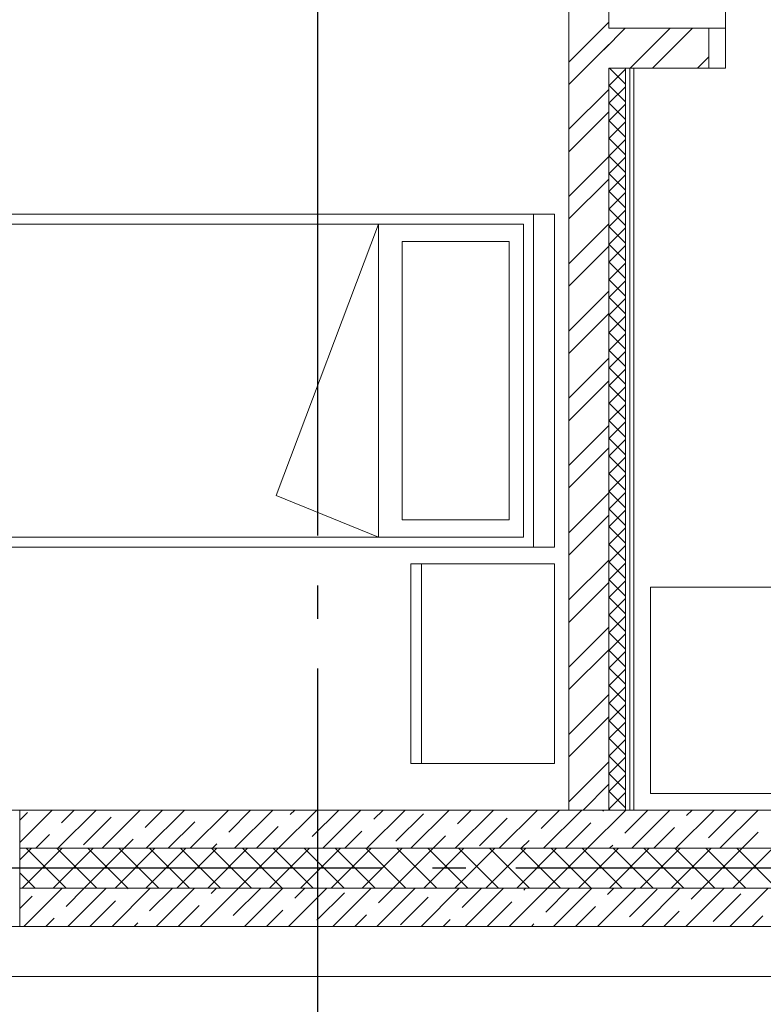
# Model space of a CAD drawing. Header units: millimetres. Extents: x 53645 to 137188, y 78097 to 135542.
# Tile 249 of 256: x 121282 to 123516, y 122413 to 125371. Entities that reach past the tile are written whole.
import ezdxf

# ---------------------------------------------------------------- set-up
doc = ezdxf.new("R2010")
doc.units = ezdxf.units.MM
doc.linetypes.add('CONTI', pattern=[0])
doc.linetypes.add('GOST2.303 5', pattern=[24, 20, -1.5, 1, -1.5])
doc.layers.add('axis_dim', color=40, linetype='CONTI')
for name, color, linetype, lineweight in [('doors_windows', 4, 'Continuous', 5), ('furniture', 36, 'Continuous', 0), ('stair1', 7, 'Continuous', 15), ('Wall2', 40, 'Continuous', 5)]:
    doc.layers.add(name, color=color, linetype=linetype, lineweight=lineweight)

# ---------------------------------------------------------------- blocks, each defined once
blk = doc.blocks.new('bed')
at = {"color": 0, "ltscale": 20}
for p, q in [((25893.6, 70641.3), (25893.6, 69641.3)), ((27893.6, 70641.3), (25893.6, 70641.3)), ((27893.6, 69641.3), (27893.6, 70641.3)), ((27957.1, 70641.3), (27893.6, 70641.3)), ((27957.1, 69641.3), (27957.1, 70641.3)), ((27863.6, 70611.3), (26023.6, 70611.3)), ((27428.7, 70611.3), (27120.6, 69796.1)), ((27428.7, 70611.3), (27428.7, 69671.3)), ((27863.6, 69671.3), (27863.6, 70611.3)), ((27499.2, 69723.6), (27499.2, 70559.1)), ((27820.7, 70559.1), (27499.2, 70559.1)), ((27820.7, 70559.1), (27820.7, 69723.6)), ((25923.6, 70511.3), (25923.6, 69771.3)), ((27120.6, 69796.1), (27428.7, 69671.3)), ((27820.7, 69723.6), (27499.2, 69723.6)), ((26023.6, 69671.3), (27863.6, 69671.3)), ((25893.6, 69641.3), (27893.6, 69641.3)), ((27893.6, 69641.3), (27493.6, 69641.3)), ((27957.1, 69641.3), (27893.6, 69641.3))]:
    blk.add_line(p, q, dxfattribs=at)
for centre, start, end in [((26023.6, 70511.3), 90, 180), ((26023.6, 69771.3), 180, 270)]:
    blk.add_arc(centre, 100, start, end, dxfattribs=at)
blk = doc.blocks.new('furn06')
at = {"layer": 'furniture', "ltscale": 20}
for p, q in [((27957.1, 69591.3), (27557.1, 69591.3)), ((27557.1, 69591.3), (27557.1, 68991.3)), ((27957.1, 69591.3), (27957.1, 68991.3)), ((27957.1, 68991.3), (27557.1, 68991.3))]:
    blk.add_line(p, q, dxfattribs=at)
blk.add_lwpolyline([(27557.1, 68991.3), (27525.7, 68991.3), (27525.7, 69591.3), (27557.1, 69591.3)], close=True, dxfattribs=at)
blk = doc.blocks.new('*U48')
at = {"color": 0, "linetype": 'ByBlock', "ltscale": 10}
blk.add_lwpolyline([(-50, 0), (-50, 810, 0.414214), (-860, 0)], format="xyb", dxfattribs=at)
at = {"color": 0}
for points in [[(-910, 0), (-860, 0), (-860, -120.6), (-910, -120.6)], [(-50, 0), (0, 0), (0, -120.6), (-50, -120.6)]]:
    blk.add_lwpolyline(points, close=True, dxfattribs=at)

msp = doc.modelspace()

# ---------------------------------------------------------------- linework, layer by layer
at = {"layer": 'axis_dim', "linetype": 'GOST2.303 5', "lineweight": 25, "ltscale": 100}
for points in [[(122177.3, 128221.4), (122177.3, 122821.4)], [(127172.5, 122821.4), (108766.3, 122821.4)], [(122177.3, 122821.4), (122177.3, 120177.4)]]:
    msp.add_lwpolyline(points, dxfattribs=at)
at = {"layer": 'doors_windows', "lineweight": 20, "ltscale": 50}
msp.add_lwpolyline([(119682.4, 122996.4), (121282.3, 122996.4), (121282.3, 122646.4), (119682.4, 122646.4)], close=True, dxfattribs=at)
at = {"layer": 'furniture'}
msp.add_lwpolyline([(123177.3, 123666.4), (125502.3, 123666.4), (125502.3, 123046.4), (123177.3, 123046.4)], close=True, dxfattribs=at)
at = {"layer": 'stair1', "ltscale": 75}
msp.add_lwpolyline([(113102.3, 122646.4), (113102.3, 122496.4), (129852.8, 122496.4), (129852.8, 122646.4)], dxfattribs=at)
at = {"layer": 'Wall2', "ltscale": 100}
for points in [[(123052.3, 125345.9), (123052.3, 126445.9)], [(122932.3, 126325.9), (122932.3, 122996.4)], [(122932.3, 125244), (123052.3, 125364)], [(123036.9, 125281.3), (123101.5, 125345.9)], [(123052.3, 125345.9), (123352.3, 125345.9)], [(123116.2, 125225.9), (123236.2, 125345.9)], [(123183.6, 125225.9), (123303.6, 125345.9)], [(123352.3, 125345.9), (123352.3, 125225.9)], [(122932.3, 125176.7), (123052.3, 125296.7)], [(123318.3, 125225.9), (123352.3, 125259.9)], [(123052.3, 122996.4), (123052.3, 125225.9)], [(123352.3, 125225.9), (123052.3, 125225.9)], [(123052.3, 123061.5), (123052.3, 125225.9)], [(123052.3, 125225.9), (123068.1, 125225.9)], [(123068.1, 125225.9), (123102.3, 125225.9)], [(123102.3, 125225.9), (123102.3, 122996.4)], [(123102.3, 122996.4), (123102.3, 125225.9)], [(123102.3, 125225.9), (123114.8, 125225.9)], [(123114.8, 125225.9), (123114.8, 122996.4)], [(123114.8, 122996.4), (123114.8, 125225.9)], [(123114.8, 125225.9), (123127.3, 125225.9)], [(123127.3, 125225.9), (123127.3, 122996.4)], [(122932.3, 125042), (123052.3, 125162)], [(122932.3, 124974.6), (123052.3, 125094.6)], [(122932.3, 124839.9), (123052.3, 124959.9)], [(122932.3, 124772.6), (123052.3, 124892.6)], [(122932.3, 124637.9), (123052.3, 124757.9)], [(122932.3, 124570.5), (123052.3, 124690.5)], [(122932.3, 124435.8), (123052.3, 124555.8)], [(122932.3, 124368.5), (123052.3, 124488.5)], [(122932.3, 124233.8), (123052.3, 124353.8)], [(122932.3, 124166.4), (123052.3, 124286.4)], [(122932.3, 124031.7), (123052.3, 124151.7)], [(122932.3, 123964.4), (123052.3, 124084.4)], [(122932.3, 123829.7), (123052.3, 123949.7)], [(122932.3, 123762.3), (123052.3, 123882.3)], [(122932.3, 123627.6), (123052.3, 123747.6)], [(122932.3, 123560.3), (123052.3, 123680.3)], [(122932.3, 123425.5), (123052.3, 123545.5)], [(122932.3, 123358.2), (123052.3, 123478.2)], [(122932.3, 123223.5), (123052.3, 123343.5)], [(122932.3, 123156.1), (123052.3, 123276.1)], [(122932.3, 123021.4), (123052.3, 123141.4)], [(122974.6, 122996.4), (123052.3, 123074.1)], [(123052.3, 122996.4), (123052.3, 123061.5)], [(121282.3, 122899.3), (121379.4, 122996.4)], [(125902.3, 122996.4), (121282.3, 122996.4)], [(121282.3, 122996.4), (121282.3, 122881.4)], [(121282.3, 122965.6), (121305.5, 122988.8)], [(121397, 122881.4), (121512, 122996.4)], [(121407.6, 122958.3), (121445.7, 122996.4)], [(121473.9, 122892), (121556.7, 122974.8)], [(121529.6, 122881.4), (121644.6, 122996.4)], [(121658.8, 122944.3), (121710.9, 122996.4)], [(121662.1, 122881.4), (121777.1, 122996.4)], [(121794.7, 122881.4), (121909.7, 122996.4)], [(121910.1, 122930.4), (121976, 122996.4)], [(121927.3, 122881.4), (122042.3, 122996.4)], [(122059.9, 122881.4), (122174.9, 122996.4)], [(122095, 122982.8), (122108.6, 122996.4)], [(122161.3, 122916.5), (122241.2, 122996.4)], [(122192.5, 122881.4), (122307.5, 122996.4)], [(122325.1, 122881.4), (122440.1, 122996.4)], [(122346.3, 122968.9), (122373.8, 122996.4)], [(122412.5, 122902.6), (122495.4, 122985.4)], [(122457.6, 122881.4), (122572.6, 122996.4)], [(122590.2, 122881.4), (122705.2, 122996.4)], [(122597.5, 122954.9), (122638.9, 122996.4)], [(122663.8, 122888.7), (122746.7, 122971.5)], [(122722.8, 122881.4), (122837.8, 122996.4)], [(122848.7, 122941), (122904.1, 122996.4)], [(122855.4, 122881.4), (122970.4, 122996.4)], [(122932.3, 122996.4), (123052.3, 122996.4)], [(122988, 122881.4), (123103, 122996.4)], [(123033.7, 122993.4), (123036.7, 122996.4)], [(123102.3, 122996.4), (123052.3, 122996.4)], [(123100, 122927.1), (123169.3, 122996.4)], [(123114.8, 122996.4), (123102.3, 122996.4)], [(123127.3, 122996.4), (123114.8, 122996.4)], [(123120.6, 122881.4), (123235.6, 122996.4)], [(123253.1, 122881.4), (123368.1, 122996.4)], [(123284.9, 122979.5), (123301.8, 122996.4)], [(123351.2, 122913.2), (123434.1, 122996)], [(123385.7, 122881.4), (123500.7, 122996.4)], [(121728.4, 122881.4), (121808, 122960.9)], [(121993.6, 122881.4), (122059.2, 122947)], [(122921.7, 122881.4), (122997.9, 122957.6)], [(123186.8, 122881.4), (123249.1, 122943.7)], [(121330.7, 122881.4), (121371.8, 122922.5)], [(121595.9, 122881.4), (121623, 122908.5)], [(122258.8, 122881.4), (122310.5, 122933.1)], [(122523.9, 122881.4), (122561.7, 122919.1)], [(123452, 122881.4), (123500.4, 122929.8)], [(121282.3, 122846.3), (121317.4, 122881.4)], [(125902.3, 122881.4), (121282.3, 122881.4)], [(121282.3, 122881.4), (121282.3, 122761.4)], [(121282.3, 122881.4), (125902.3, 122881.4)], [(121290.2, 122761.4), (121410.2, 122881.4)], [(121421.5, 122761.4), (121301.5, 122881.4)], [(121383, 122761.4), (121503, 122881.4)], [(121514.3, 122761.4), (121394.3, 122881.4)], [(121475.9, 122761.4), (121595.9, 122881.4)], [(121607.1, 122761.4), (121487.1, 122881.4)], [(121568.7, 122761.4), (121688.7, 122881.4)], [(121699.9, 122761.4), (121579.9, 122881.4)], [(121661.5, 122761.4), (121781.5, 122881.4)], [(121792.7, 122761.4), (121672.7, 122881.4)], [(121754.3, 122761.4), (121874.3, 122881.4)], [(121885.5, 122761.4), (121765.5, 122881.4)], [(121847.1, 122761.4), (121967.1, 122881.4)], [(121978.3, 122761.4), (121858.3, 122881.4)], [(121861, 122881.4), (121874.3, 122894.6)], [(121939.9, 122761.4), (122059.9, 122881.4)], [(122071.1, 122761.4), (121951.1, 122881.4)], [(122032.7, 122761.4), (122152.7, 122881.4)], [(122163.9, 122761.4), (122043.9, 122881.4)], [(122125.5, 122761.4), (122245.5, 122881.4)], [(122256.8, 122761.4), (122136.8, 122881.4)], [(122218.3, 122761.4), (122338.3, 122881.4)], [(122349.6, 122761.4), (122229.6, 122881.4)], [(122311.1, 122761.4), (122431.1, 122881.4)], [(122442.4, 122761.4), (122322.4, 122881.4)], [(122403.9, 122761.4), (122523.9, 122881.4)], [(122535.2, 122761.4), (122415.2, 122881.4)], [(122496.7, 122761.4), (122616.7, 122881.4)], [(122628, 122761.4), (122508, 122881.4)], [(122589.5, 122761.4), (122709.5, 122881.4)], [(122720.8, 122761.4), (122600.8, 122881.4)], [(122682.4, 122761.4), (122802.4, 122881.4)], [(122813.6, 122761.4), (122693.6, 122881.4)], [(122775.2, 122761.4), (122895.2, 122881.4)], [(122906.4, 122761.4), (122786.4, 122881.4)], [(122789.1, 122881.4), (122812.9, 122905.2)], [(122868, 122761.4), (122988, 122881.4)], [(122999.2, 122761.4), (122879.2, 122881.4)], [(122960.8, 122761.4), (123080.8, 122881.4)], [(123092, 122761.4), (122972, 122881.4)], [(123053.6, 122761.4), (123173.6, 122881.4)], [(123054.3, 122881.4), (123064.2, 122891.3)], [(123184.8, 122761.4), (123064.8, 122881.4)], [(123146.4, 122761.4), (123266.4, 122881.4)], [(123277.6, 122761.4), (123157.6, 122881.4)], [(123239.2, 122761.4), (123359.2, 122881.4)], [(123370.4, 122761.4), (123250.4, 122881.4)], [(123332, 122761.4), (123452, 122881.4)], [(123463.3, 122761.4), (123343.3, 122881.4)], [(123424.8, 122761.4), (123544.8, 122881.4)], [(123556.1, 122761.4), (123436.1, 122881.4)], [(121328.7, 122761.4), (121282.3, 122807.7)], [(125902.3, 122761.4), (121282.3, 122761.4)], [(121282.3, 122761.4), (121282.3, 122646.4)], [(121282.3, 122761.4), (125902.3, 122761.4)], [(121294.6, 122646.4), (121409.6, 122761.4)], [(121421.5, 122707), (121475.9, 122761.4)], [(121427.1, 122646.4), (121542.1, 122761.4)], [(121559.7, 122646.4), (121674.7, 122761.4)], [(121606.4, 122759.4), (121608.4, 122761.4)], [(121672.7, 122693.1), (121741, 122761.4)], [(121692.3, 122646.4), (121807.3, 122761.4)], [(121824.9, 122646.4), (121939.9, 122761.4)], [(121857.7, 122745.5), (121873.6, 122761.4)], [(121924, 122679.2), (122006.2, 122761.4)], [(121957.5, 122646.4), (122072.5, 122761.4)], [(122090.1, 122646.4), (122205.1, 122761.4)], [(122108.9, 122731.5), (122138.8, 122761.4)], [(122222.6, 122646.4), (122337.6, 122761.4)], [(122355.2, 122646.4), (122470.2, 122761.4)], [(122360.2, 122717.6), (122403.9, 122761.4)], [(122487.8, 122646.4), (122602.8, 122761.4)], [(122611.4, 122703.7), (122669.1, 122761.4)], [(122620.4, 122646.4), (122735.4, 122761.4)], [(122753, 122646.4), (122868, 122761.4)], [(122796.4, 122756.1), (122801.7, 122761.4)], [(122862.7, 122689.8), (122934.3, 122761.4)], [(122885.6, 122646.4), (123000.6, 122761.4)], [(123018.1, 122646.4), (123133.1, 122761.4)], [(123047.6, 122742.2), (123066.8, 122761.4)], [(123150.7, 122646.4), (123265.7, 122761.4)], [(123283.3, 122646.4), (123398.3, 122761.4)], [(123298.9, 122728.2), (123332, 122761.4)], [(123415.9, 122646.4), (123530.9, 122761.4)], [(121282.3, 122700.5), (121319.4, 122737.5)], [(122175.2, 122665.3), (122258.1, 122748.1)], [(122426.5, 122651.3), (122509.3, 122734.2)], [(123113.9, 122675.9), (123196.8, 122758.7)], [(123365.1, 122661.9), (123448, 122744.8)], [(121493.4, 122646.4), (121570.6, 122723.6)], [(121758.6, 122646.4), (121821.9, 122709.7)], [(122686.7, 122646.4), (122760.6, 122720.3)], [(122951.8, 122646.4), (123011.8, 122706.4)], [(121360.9, 122646.4), (121385.7, 122671.2)], [(122023.8, 122646.4), (122073.1, 122695.7)], [(122288.9, 122646.4), (122324.4, 122681.8)], [(123217, 122646.4), (123263.1, 122692.4)], [(123482.2, 122646.4), (123514.3, 122678.5)], [(121282.3, 122646.4), (125902.3, 122646.4)], [(121626, 122646.4), (121636.9, 122657.3)], [(122554.1, 122646.4), (122575.6, 122667.9)], [(122819.3, 122646.4), (122826.9, 122654)]]:
    msp.add_lwpolyline(points, dxfattribs=at)
at = {"layer": 'Wall2', "lineweight": 0, "ltscale": 100}
for points in [[(123052.3, 125173.1), (123102.3, 125223.1)], [(123102.3, 125177.3), (123053.8, 125225.9)], [(123102.3, 125124.3), (123052.3, 125174.3)], [(123052.3, 125120.1), (123102.3, 125170.1)], [(123102.3, 125071.3), (123052.3, 125121.3)], [(123052.3, 125067.1), (123102.3, 125117.1)], [(123102.3, 125018.2), (123052.3, 125068.2)], [(123052.3, 125014), (123102.3, 125064)], [(123102.3, 124965.2), (123052.3, 125015.2)], [(123052.3, 124961), (123102.3, 125011)], [(123102.3, 124912.2), (123052.3, 124962.2)], [(123052.3, 124908), (123102.3, 124958)], [(123102.3, 124859.1), (123052.3, 124909.1)], [(123052.3, 124854.9), (123102.3, 124904.9)], [(123102.3, 124806.1), (123052.3, 124856.1)], [(123052.3, 124801.9), (123102.3, 124851.9)], [(123102.3, 124753.1), (123052.3, 124803.1)], [(123052.3, 124748.9), (123102.3, 124798.9)], [(123102.3, 124700), (123052.3, 124750)], [(123052.3, 124695.8), (123102.3, 124745.8)], [(123102.3, 124647), (123052.3, 124697)], [(123052.3, 124642.8), (123102.3, 124692.8)], [(123102.3, 124594), (123052.3, 124644)], [(123052.3, 124589.8), (123102.3, 124639.8)], [(123102.3, 124540.9), (123052.3, 124590.9)], [(123052.3, 124536.7), (123102.3, 124586.7)], [(123102.3, 124487.9), (123052.3, 124537.9)], [(123052.3, 124483.7), (123102.3, 124533.7)], [(123102.3, 124434.9), (123052.3, 124484.9)], [(123052.3, 124430.7), (123102.3, 124480.7)], [(123102.3, 124381.8), (123052.3, 124431.8)], [(123052.3, 124377.6), (123102.3, 124427.6)], [(123102.3, 124328.8), (123052.3, 124378.8)], [(123052.3, 124324.6), (123102.3, 124374.6)], [(123102.3, 124275.8), (123052.3, 124325.8)], [(123052.3, 124271.6), (123102.3, 124321.6)], [(123102.3, 124222.7), (123052.3, 124272.7)], [(123052.3, 124218.5), (123102.3, 124268.5)], [(123102.3, 124169.7), (123052.3, 124219.7)], [(123052.3, 124165.5), (123102.3, 124215.5)], [(123102.3, 124116.7), (123052.3, 124166.7)], [(123052.3, 124112.5), (123102.3, 124162.5)], [(123102.3, 124063.6), (123052.3, 124113.6)], [(123052.3, 124059.4), (123102.3, 124109.4)], [(123102.3, 124010.6), (123052.3, 124060.6)], [(123052.3, 124006.4), (123102.3, 124056.4)], [(123102.3, 123957.6), (123052.3, 124007.6)], [(123052.3, 123953.4), (123102.3, 124003.4)], [(123102.3, 123904.5), (123052.3, 123954.5)], [(123052.3, 123900.3), (123102.3, 123950.3)], [(123102.3, 123851.5), (123052.3, 123901.5)], [(123052.3, 123847.3), (123102.3, 123897.3)], [(123102.3, 123798.5), (123052.3, 123848.5)], [(123052.3, 123794.3), (123102.3, 123844.3)], [(123102.3, 123745.4), (123052.3, 123795.4)], [(123052.3, 123741.2), (123102.3, 123791.2)], [(123102.3, 123692.4), (123052.3, 123742.4)], [(123052.3, 123688.2), (123102.3, 123738.2)], [(123102.3, 123639.4), (123052.3, 123689.4)], [(123052.3, 123635.2), (123102.3, 123685.2)], [(123102.3, 123586.3), (123052.3, 123636.3)], [(123052.3, 123582.1), (123102.3, 123632.1)], [(123102.3, 123533.3), (123052.3, 123583.3)], [(123052.3, 123529.1), (123102.3, 123579.1)], [(123102.3, 123480.3), (123052.3, 123530.3)], [(123052.3, 123476.1), (123102.3, 123526.1)], [(123102.3, 123427.2), (123052.3, 123477.2)], [(123052.3, 123423), (123102.3, 123473)], [(123102.3, 123374.2), (123052.3, 123424.2)], [(123052.3, 123370), (123102.3, 123420)], [(123102.3, 123321.2), (123052.3, 123371.2)], [(123052.3, 123317), (123102.3, 123367)], [(123102.3, 123268.1), (123052.3, 123318.1)], [(123052.3, 123263.9), (123102.3, 123313.9)], [(123102.3, 123215.1), (123052.3, 123265.1)], [(123052.3, 123210.9), (123102.3, 123260.9)], [(123102.3, 123162.1), (123052.3, 123212.1)], [(123052.3, 123157.9), (123102.3, 123207.9)], [(123102.3, 123109), (123052.3, 123159)], [(123052.3, 123104.8), (123102.3, 123154.8)], [(123102.3, 123056), (123052.3, 123106)], [(123052.3, 123051.8), (123102.3, 123101.8)], [(123102.3, 123003), (123052.3, 123053)], [(123052.3, 122998.8), (123102.3, 123048.8)], [(123055.9, 122996.4), (123052.3, 122999.9)]]:
    msp.add_lwpolyline(points, dxfattribs=at)

# ---------------------------------------------------------------- block references
at = {"layer": 'doors_windows', "color": 0, "xscale": -1, "rotation": 359.9999936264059}
msp.add_blockref('*U48', (123352.3, 125345.9), dxfattribs=at)
at = {"layer": 'furniture'}
for name in ['bed', 'furn06']:
    msp.add_blockref(name, (94931.8, 54145.3), dxfattribs=at)

doc.saveas('drawing.dxf')
